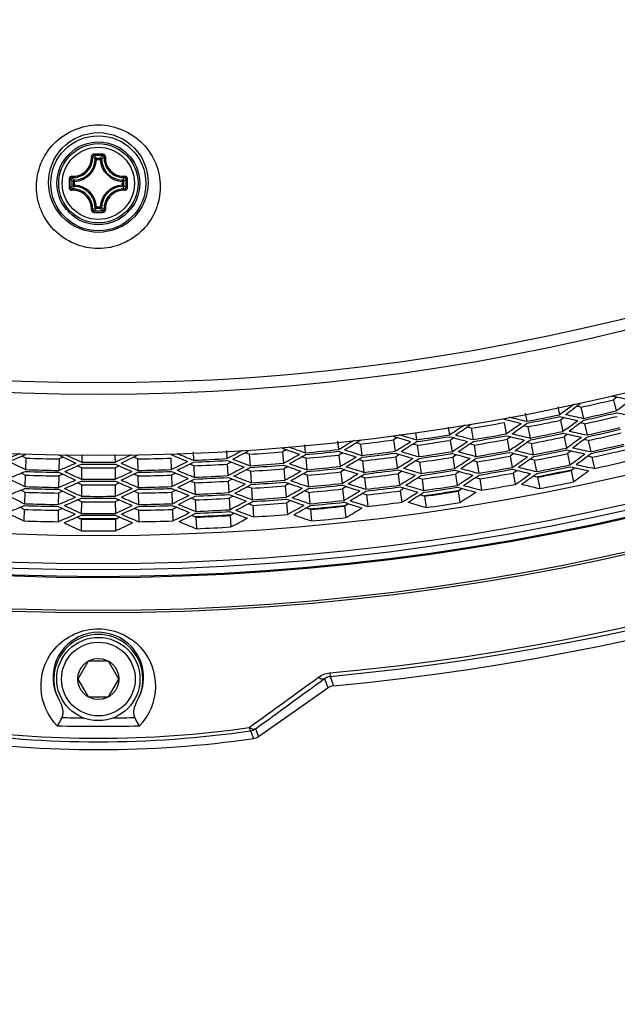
# Model space of a CAD drawing. Header units: millimetres. Extents: x 0 to 420, y -341 to 792.
# Tile 197 of 256: x 168.45 to 177, y 185.08 to 199.16. Entities that reach past the tile are written whole.
import ezdxf

# ---------------------------------------------------------------- set-up
doc = ezdxf.new("R2010")
doc.units = ezdxf.units.MM
doc.header["$LTSCALE"] = 23.1
doc.layers.get('0').update_dxf_attribs({"linetype": 'CONTINUOUS'})
doc.layers.add('06___PRT_ALL_SURFS', color=7, linetype='CONTINUOUS')
doc.layers.add('AXES', color=7, linetype='CONTINUOUS')

msp = doc.modelspace()

# ---------------------------------------------------------------- linework, layer by layer
at = {"color": 7, "linetype": 'Continuous'}
for p, q in [((169.4987, 197.1951), (169.4934, 197.1997)), ((169.5483, 197.1635), (169.5314, 197.1643)), ((169.5483, 197.1635), (169.5483, 197.1804)), ((169.5483, 197.1804), (169.6034, 197.1804)), ((169.5483, 197.1635), (169.6034, 197.1635)), ((169.6034, 197.1635), (169.6034, 197.1804)), ((169.6034, 197.1635), (169.6203, 197.1643)), ((169.653, 197.1951), (169.6582, 197.1997)), ((169.2021, 196.8995), (169.1979, 196.9042)), ((169.2172, 196.7943), (169.2172, 196.8494)), ((169.2341, 196.8494), (169.2172, 196.8494)), ((169.2341, 196.8494), (169.2333, 196.8662)), ((169.2341, 196.7943), (169.2341, 196.8493)), ((169.9175, 196.8494), (169.9183, 196.8662)), ((169.9175, 196.8494), (169.9344, 196.8494)), ((169.9175, 196.8493), (169.9175, 196.7943)), ((169.9344, 196.8494), (169.9344, 196.7943)), ((169.9495, 196.8994), (169.9537, 196.9042)), ((169.2021, 196.7442), (169.1979, 196.7394)), ((169.2341, 196.7943), (169.2172, 196.7943)), ((169.2341, 196.7943), (169.2333, 196.7774)), ((169.9175, 196.7943), (169.9183, 196.7774)), ((169.9175, 196.7943), (169.9344, 196.7943)), ((169.9495, 196.7442), (169.9537, 196.7394)), ((169.4987, 196.4485), (169.4934, 196.4439)), ((169.5483, 196.4801), (169.5314, 196.4793)), ((169.5483, 196.4801), (169.5483, 196.4632)), ((169.6034, 196.4801), (169.5483, 196.4801)), ((169.6034, 196.4632), (169.5483, 196.4632)), ((169.6034, 196.4801), (169.6034, 196.4632)), ((169.6034, 196.4801), (169.6203, 196.4793)), ((169.653, 196.4485), (169.6582, 196.4439)), ((176.147, 193.6233), (176.1702, 193.5116)), ((176.4779, 193.6209), (176.513, 193.4604)), ((176.9419, 193.7259), (176.9794, 193.5661)), ((175.6802, 193.5367), (175.7031, 193.4179)), ((176.2287, 193.5547), (176.1702, 193.5116)), ((176.2287, 193.5547), (176.1702, 193.5116)), ((174.5787, 193.3322), (174.5957, 193.2242)), ((175.3771, 193.4001), (175.4066, 193.2385)), ((175.7181, 193.3403), (175.7492, 193.1791)), ((176.1863, 193.4342), (176.2198, 193.2735)), ((176.5299, 193.3831), (176.565, 193.2227)), ((174.1096, 193.259), (174.1246, 193.1537)), ((174.9084, 193.3181), (174.9356, 193.1561)), ((176.279, 193.3168), (176.2198, 193.2735)), ((176.236, 193.1956), (176.2695, 193.0349)), ((172.5242, 193.0836), (172.5349, 192.9679)), ((172.996, 193.1358), (173.0089, 193.015)), ((173.3259, 193.0933), (173.345, 192.9302)), ((173.798, 193.152), (173.8195, 192.9892)), ((174.1357, 193.0755), (174.1588, 192.9129)), ((174.608, 193.1461), (174.6335, 192.9839)), ((174.9486, 193.078), (174.9757, 192.9161)), ((175.4208, 193.1606), (175.4503, 192.9991)), ((175.7643, 193.101), (175.7954, 192.9398)), ((176.5821, 193.1445), (176.6172, 192.984)), ((169.3384, 192.9411), (169.3376, 192.8332)), ((169.8132, 192.9409), (169.814, 192.8332)), ((170.9328, 192.9821), (170.9379, 192.861)), ((171.4072, 192.9996), (171.4137, 192.8845)), ((171.7342, 192.9471), (171.7452, 192.7832)), ((172.2087, 192.9823), (172.222, 192.8187)), ((173.0173, 192.9364), (173.0347, 192.7731)), ((173.8299, 192.9107), (173.8513, 192.7479)), ((174.6458, 192.9053), (174.6713, 192.7431)), ((175.4647, 192.9203), (175.4942, 192.7588)), ((176.286, 192.9557), (176.3195, 192.795)), ((176.6347, 192.9041), (176.6698, 192.7437)), ((168.5388, 192.8915), (168.5336, 192.7274)), ((169.0144, 192.8797), (169.0116, 192.7156)), ((170.1372, 192.8797), (170.1401, 192.7156)), ((170.6128, 192.8915), (170.6181, 192.7274)), ((170.9412, 192.782), (170.9482, 192.6179)), ((171.4182, 192.8056), (171.4275, 192.6417)), ((172.5421, 192.8892), (172.5571, 192.7257)), ((173.3542, 192.8515), (173.3732, 192.6884)), ((174.17, 192.8342), (174.193, 192.6716)), ((174.989, 192.8371), (175.0161, 192.6751)), ((175.8107, 192.8604), (175.8418, 192.6992)), ((168.531, 192.6483), (168.5257, 192.4841)), ((169.0102, 192.6364), (169.0074, 192.4722)), ((169.337, 192.7541), (169.3358, 192.5899)), ((169.8146, 192.7541), (169.8158, 192.5899)), ((170.1414, 192.6364), (170.1443, 192.4722)), ((170.6206, 192.6483), (170.6259, 192.4841)), ((171.7505, 192.7042), (171.7614, 192.5404)), ((172.2285, 192.7398), (172.2419, 192.5761)), ((172.5644, 192.6465), (172.5794, 192.483)), ((173.0432, 192.694), (173.0606, 192.5308)), ((173.8618, 192.6685), (173.8832, 192.5057)), ((174.6838, 192.6633), (174.7093, 192.501)), ((175.5089, 192.6783), (175.5383, 192.5168)), ((176.3364, 192.7137), (176.3699, 192.553)), ((169.3352, 192.5104), (169.334, 192.3462)), ((169.8164, 192.5104), (169.8176, 192.3462)), ((170.9515, 192.5385), (170.9584, 192.3744)), ((171.4321, 192.5623), (171.4414, 192.3983)), ((172.2484, 192.4963), (172.2618, 192.3326)), ((173.3825, 192.6089), (173.4016, 192.4458)), ((174.2044, 192.5916), (174.2275, 192.429)), ((175.0296, 192.5945), (175.0567, 192.4325)), ((175.8575, 192.6177), (175.8886, 192.4565)), ((168.5232, 192.4041), (168.5179, 192.24)), ((169.006, 192.3922), (169.0031, 192.228)), ((170.1457, 192.3922), (170.1485, 192.228)), ((170.6285, 192.4041), (170.6337, 192.24)), ((171.7668, 192.4605), (171.7778, 192.2966)), ((172.5868, 192.4025), (172.6018, 192.239)), ((173.0692, 192.4504), (173.0866, 192.2871)), ((173.4111, 192.3646), (173.4302, 192.2015)), ((173.8939, 192.4246), (173.9154, 192.2618)), ((174.2392, 192.3468), (174.2623, 192.1842)), ((174.7222, 192.4191), (174.7477, 192.2568)), ((169.3334, 192.2654), (169.3322, 192.1012)), ((169.8182, 192.2654), (169.8194, 192.1012)), ((170.9618, 192.2937), (170.9687, 192.1296)), ((171.446, 192.3176), (171.4553, 192.1537)), ((171.7832, 192.215), (171.7942, 192.0512)), ((172.2685, 192.2511), (172.2818, 192.0875)), ((173.0954, 192.2046), (173.1128, 192.0413)), ((168.5153, 192.1582), (168.51, 191.9941)), ((169.0017, 192.1462), (168.9988, 191.982)), ((170.1499, 192.1462), (170.1528, 191.982)), ((170.6364, 192.1582), (170.6416, 191.9941)), ((171.46, 192.0708), (171.4694, 191.9069)), ((172.6094, 192.1563), (172.6244, 191.9928)), ((169.3316, 192.0182), (169.3304, 191.854)), ((169.82, 192.0182), (169.8212, 191.854)), ((170.9722, 192.0467), (170.9791, 191.8826)), ((169.4286, 189.9878), (169.2814, 189.7328)), ((169.723, 189.9878), (169.4286, 189.9878)), ((169.8703, 189.7328), (169.723, 189.9878)), ((172.8862, 189.8199), (172.8908, 189.7705)), ((169.2814, 189.7328), (169.4286, 189.4778)), ((169.723, 189.4778), (169.8703, 189.7328)), ((172.8098, 189.7389), (172.8585, 189.6061)), ((172.8908, 189.7705), (172.9401, 189.6361)), ((171.8669, 188.9118), (172.8585, 189.6061)), ((169.4286, 189.4778), (169.723, 189.4778)), ((171.7502, 188.992), (171.7936, 188.8827)), ((171.8236, 189.021), (171.8669, 188.9118))]:
    msp.add_line(p, q, dxfattribs=at)
for centre, radius in [((169.5758, 196.8218), 0.68), ((169.5758, 196.8218), 0.5919), ((169.5758, 196.8218), 0.5918), ((169.5758, 196.8218), 0.5674), ((169.5758, 196.8218), 0.5169), ((169.5758, 189.7328), 0.595), ((169.5758, 189.7328), 0.527), ((169.5758, 189.7328), 0.2944)]:
    msp.add_circle(centre, radius, dxfattribs=at)
for centre, radius, start, end in [((169.5758, 225.1778), 31.2068, 207.38566, 332.61434), ((169.5758, 225.1778), 31.3712, 207.38495, 332.61459), ((169.5758, 225.1778), 32.2455, 206.92885, 333.07114), ((169.5758, 225.1778), 34.4954, 206.12966, 333.87034), ((169.5758, 225.1778), 34.4607, 206.17495, 333.82505), ((169.5758, 225.1778), 33.8792, 206.67945, 333.32055), ((169.5758, 225.1778), 33.7947, 206.74032, 333.25969), ((169.5758, 225.1778), 33.3914, 207.08673, 332.91327), ((169.5758, 225.1778), 33.9916, 206.73189, 333.26811), ((169.5758, 225.1778), 33.9769, 206.7445, 333.2555), ((169.5758, 225.1778), 35.5125, 275.34865, 324.65135), ((169.5758, 225.1778), 35.5622, 275.34865, 324.65135), ((169.5758, 225.1778), 35.7006, 275.40735, 324.59265), ((169.5758, 223.3078), 39.95, 212.21301, 327.78699), ((169.5758, 223.3078), 40.0994, 212.49379, 327.50621), ((169.2188, 197.1788), 0.3129, 272.6605, 357.3395), ((169.2188, 197.1788), 0.3298, 272.66006, 357.33994), ((168.9509, 196.5808), 0.8231, 45.1486, 48.27628), ((169.5747, 177.8302), 19.4076, 89.80363, 90.18994), ((169.5759, 177.9712), 19.2462, 89.807, 90.19331), ((168.938, 196.6008), 0.8416, 45.28141, 47.09573), ((168.8816, 196.5441), 0.9216, 43.66486, 45.27163), ((170.2701, 196.544), 0.9217, 134.72865, 136.33522), ((169.9328, 197.1788), 0.3298, 182.66007, 267.33994), ((170.201, 196.5805), 0.8235, 131.72456, 134.85068), ((169.9328, 197.1788), 0.3129, 182.66045, 267.33954), ((170.2135, 196.601), 0.8413, 132.90366, 134.71859), ((188.5674, 196.8219), 19.4076, 179.80706, 180.00022), ((188.4266, 196.8218), 19.2463, 179.80684, 180.19316), ((169.7965, 197.4593), 0.8412, 222.90376, 224.70622), ((169.8534, 197.5159), 0.9214, 224.71645, 226.3352), ((169.8164, 197.4463), 0.8224, 221.67556, 224.85195), ((169.3351, 197.4464), 0.8226, 315.14861, 318.32427), ((169.2982, 197.5159), 0.9215, 313.6647, 315.28338), ((169.3552, 197.4593), 0.8412, 315.29382, 317.09634), ((150.7251, 196.8218), 19.2464, 359.80684, 0.19316), ((150.5842, 196.8219), 19.4076, 359.99976, 0.19291), ((188.5674, 196.8217), 19.4076, 179.99976, 180.19291), ((169.7966, 196.1842), 0.8413, 135.2938, 137.096), ((169.8534, 196.1277), 0.9214, 133.66479, 135.2836), ((169.8163, 196.1974), 0.8223, 135.14799, 138.32478), ((169.2188, 196.4648), 0.3129, 2.6605, 87.3395), ((169.2188, 196.4648), 0.3298, 2.66007, 87.33994), ((169.9328, 196.4648), 0.3298, 92.66007, 177.33994), ((169.9328, 196.4648), 0.3129, 92.66045, 177.3395), ((169.335, 196.1971), 0.8227, 41.67607, 44.85129), ((169.2982, 196.1276), 0.9215, 44.71669, 46.3353), ((169.3553, 196.1844), 0.841, 42.9034, 44.7062), ((150.5842, 196.8217), 19.4076, 359.80706, 0.00022), ((168.9508, 197.0629), 0.8232, 311.72404, 314.85135), ((168.9381, 197.0427), 0.8415, 312.90403, 314.71861), ((169.5759, 215.6724), 19.2461, 269.80669, 270.19301), ((168.8816, 197.0996), 0.9217, 314.72841, 316.33512), ((170.2701, 197.0995), 0.9216, 223.66486, 225.27164), ((170.2008, 197.0629), 0.8231, 225.1486, 228.27625), ((170.2137, 197.0428), 0.8416, 225.28141, 227.09573), ((169.5747, 215.8134), 19.4076, 269.81005, 270.19636), ((169.5758, 223.3078), 43.35, 219.79717, 320.20283), ((169.5758, 223.3078), 43.7106, 220.30785, 319.69215), ((169.5758, 223.3078), 44.285, 221.07939, 318.92061), ((182.6831, 222.2733), 29.0707, 258.58549, 259.10095), ((159.1127, 216.7542), 28.8301, 306.41883, 306.79125), ((158.9985, 216.9099), 29.0707, 306.4177, 306.93316), ((158.6465, 217.3672), 30.0431, 307.60534, 308.10545), ((182.5088, 221.5642), 28.9574, 255.88972, 256.40703), ((169.5758, 225.1778), 32.3455, 280.91969, 281.76356), ((169.5758, 225.1778), 32.3716, 280.91969, 281.76356), ((182.8215, 222.9082), 30.1633, 257.27149, 257.76977), ((182.8038, 222.8375), 30.0431, 257.4132, 257.91331), ((169.5758, 225.1778), 32.4671, 282.33739, 283.18126), ((169.5758, 225.1778), 32.4932, 282.33739, 283.18126), ((183.084, 224.267), 31.3257, 258.77367, 259.25497), ((158.638, 217.3878), 28.9574, 303.44081, 303.95812), ((158.6025, 217.4433), 29.0707, 303.58229, 304.09776), ((182.5234, 221.6284), 29.0707, 255.75008, 256.26555), ((158.2735, 217.9174), 30.0431, 304.76993, 305.27005), ((158.23, 217.9757), 30.1633, 304.91347, 305.41176), ((157.918, 218.3564), 31.0501, 306.25175, 306.60188), ((157.7778, 218.5365), 31.3257, 306.26368, 306.74498), ((169.5758, 225.1778), 32.7105, 282.33739, 283.18126), ((182.3319, 220.9923), 29.0707, 252.91468, 253.43014), ((182.3142, 220.9289), 28.9574, 253.05431, 253.57163), ((169.5758, 225.1778), 32.3455, 278.08428, 278.92815), ((169.5758, 225.1778), 32.3716, 278.08428, 278.92815), ((182.693, 222.2557), 30.1633, 254.43608, 254.93437), ((182.6718, 222.186), 30.0431, 254.57779, 255.07791), ((169.5758, 225.1778), 32.4671, 279.50198, 280.34586), ((169.5758, 225.1778), 32.4932, 279.50198, 280.34586), ((183.0224, 223.5999), 31.3257, 255.93826, 256.41957), ((182.9976, 223.5229), 31.1976, 256.08202, 256.56514), ((169.5758, 225.1778), 32.5888, 280.91969, 281.76356), ((169.5758, 225.1778), 32.6149, 280.91969, 281.76356), ((183.3175, 225.0334), 32.5671, 257.42144, 257.88592), ((156.4141, 220.3279), 33.7512, 306.03552, 306.48507), ((183.289, 224.9479), 32.43, 257.56723, 258.0335), ((156.3438, 220.3999), 33.8985, 306.1851, 306.63287), ((169.5758, 225.1778), 32.7367, 282.33739, 283.18126), ((182.0884, 220.304), 28.9574, 250.21891, 250.73622), ((158.2661, 217.9384), 28.9574, 300.6054, 301.12272), ((158.2333, 217.9956), 29.0707, 300.74689, 301.26235), ((157.9282, 218.4853), 30.0431, 301.93453, 302.43464), ((157.8876, 218.5458), 30.1633, 302.07807, 302.57635), ((157.5132, 219.0642), 31.1976, 303.2827, 303.76582), ((157.4638, 219.1282), 31.3257, 303.42827, 303.90958), ((157.012, 219.6774), 32.43, 304.64974, 305.11602), ((156.9527, 219.7452), 32.5671, 304.79732, 305.2618), ((169.5758, 225.1778), 32.9548, 282.33739, 283.18126), ((169.5758, 225.1778), 32.9811, 282.33739, 283.18126), ((157.3196, 219.691), 28.9574, 292.09918, 292.6165), ((157.2957, 219.7523), 29.0707, 292.24067, 292.75613), ((181.5725, 219.1515), 29.0707, 244.40846, 244.92392), ((181.5456, 219.0914), 28.9574, 244.54809, 245.06541), ((157.6061, 219.0914), 28.9574, 294.93459, 295.45191), ((157.5791, 219.1515), 29.0707, 295.07608, 295.59154), ((181.8559, 219.7523), 29.0707, 247.24387, 247.75933), ((181.832, 219.691), 28.9574, 247.3835, 247.90082), ((157.9218, 218.5068), 28.9574, 297.76999, 298.28731), ((157.8919, 218.5654), 29.0707, 297.91148, 298.42695), ((182.1093, 220.3664), 29.0707, 250.07927, 250.59473), ((157.6114, 219.0697), 30.0431, 299.09912, 299.59924), ((157.5738, 219.1321), 30.1633, 299.24266, 299.74095), ((169.5758, 225.1778), 32.3455, 275.24888, 276.09275), ((169.5758, 225.1778), 32.3716, 275.24888, 276.09275), ((182.5324, 221.6104), 30.1633, 251.60068, 252.09896), ((157.2255, 219.6684), 31.1976, 300.4473, 300.93041), ((182.5078, 221.5419), 30.0431, 251.74239, 252.2425), ((157.1793, 219.7348), 31.3257, 300.59287, 301.07417), ((169.5758, 225.1778), 32.4671, 276.66658, 277.51045), ((169.5758, 225.1778), 32.4932, 276.66658, 277.51045), ((182.9279, 222.9367), 31.3257, 253.10286, 253.58416), ((182.8993, 222.861), 31.1976, 253.24662, 253.72973), ((169.5758, 225.1778), 32.5888, 278.08428, 278.92815), ((169.5758, 225.1778), 32.6149, 278.08428, 278.92815), ((183.2936, 224.3538), 32.5671, 254.58604, 255.05052), ((183.2609, 224.2699), 32.43, 254.73182, 255.1981), ((169.5758, 225.1778), 32.7105, 279.50198, 280.34586), ((169.5758, 225.1778), 32.7367, 279.50198, 280.34586), ((183.6269, 225.8722), 33.8985, 256.05038, 256.49815), ((155.5185, 221.7102), 35.174, 304.60453, 305.03744), ((183.5898, 225.7786), 33.7512, 256.19818, 256.64773), ((155.4396, 221.7909), 35.3331, 304.75611, 305.18723), ((169.5758, 225.1778), 32.8325, 280.91969, 281.76356), ((169.5758, 225.1778), 32.8587, 280.91969, 281.76356), ((183.9247, 227.5043), 35.3331, 257.49601, 257.92713), ((154.7252, 222.4868), 36.714, 306.02757, 306.44385), ((183.883, 227.3995), 35.174, 257.64581, 258.07871), ((154.6323, 222.5733), 36.8867, 306.18115, 306.59565), ((181.8277, 219.669), 30.0431, 243.23617, 243.73628), ((157.0664, 220.2818), 30.0431, 293.42831, 293.92842), ((157.0352, 220.3476), 30.1633, 293.57185, 294.07013), ((169.5758, 225.1778), 32.3716, 269.57806, 270.42194), ((169.5758, 225.1778), 32.3455, 269.57806, 270.42194), ((182.1165, 220.3476), 30.1633, 245.92987, 246.42815), ((182.0852, 220.2818), 30.0431, 246.07158, 246.57169), ((157.3239, 219.669), 30.0431, 296.26372, 296.76383), ((157.2895, 219.7332), 30.1633, 296.40726, 296.90554), ((169.5758, 225.1778), 32.3455, 272.41347, 273.25734), ((169.5758, 225.1778), 32.3716, 272.41347, 273.25734), ((182.34, 220.9739), 30.1633, 248.76527, 249.26356), ((156.9681, 220.2861), 31.1976, 297.61189, 298.09501), ((182.3121, 220.9066), 30.0431, 248.90698, 249.4071), ((169.5758, 225.1778), 32.4671, 273.83117, 274.67504), ((169.5758, 225.1778), 32.4932, 273.83117, 274.67504), ((182.8007, 222.2789), 31.3257, 250.26745, 250.74876), ((182.7684, 222.2048), 31.1976, 250.41121, 250.89433), ((169.5758, 225.1778), 32.5888, 275.24888, 276.09275), ((183.1992, 223.594), 32.43, 251.89642, 252.36269), ((156.7553, 220.3056), 32.43, 301.81434, 302.28061), ((156.6995, 220.3763), 32.5671, 301.96192, 302.4264), ((156.1903, 220.9849), 33.7512, 303.20011, 303.64966), ((156.1237, 221.0603), 33.8985, 303.34969, 303.79746), ((169.5758, 225.1778), 33.0775, 280.91969, 281.76356), ((169.5758, 225.1778), 33.1039, 280.91969, 281.76356), ((184.6773, 230.4323), 38.5781, 257.49598, 257.89384), ((184.619, 230.3013), 38.3896, 257.64977, 258.04941), ((169.5758, 225.1778), 33.2008, 282.33739, 283.18126), ((156.5106, 221.6283), 31.3257, 292.08665, 292.56795), ((169.5758, 225.1778), 32.4932, 268.16036, 269.00423), ((169.5758, 225.1778), 32.4671, 268.16036, 269.00423), ((182.4495, 220.9863), 31.3257, 244.59664, 245.07795), ((182.4101, 220.9157), 31.1976, 244.7404, 245.22352), ((156.7416, 220.9157), 31.1976, 294.77648, 295.2596), ((156.7022, 220.9863), 31.3257, 294.92205, 295.40336), ((169.5758, 225.1778), 32.4671, 270.99577, 271.83964), ((169.5758, 225.1778), 32.4932, 270.99577, 271.83964), ((182.6411, 221.6283), 31.3257, 247.43205, 247.91335), ((182.6052, 221.5558), 31.1976, 247.57581, 248.05892), ((169.5758, 225.1778), 32.5888, 272.41347, 273.25734), ((156.9253, 220.3546), 31.3257, 297.75746, 298.23876), ((183.1042, 222.922), 32.43, 249.06101, 249.52729), ((156.5299, 220.9458), 32.43, 298.97893, 299.44521), ((156.4777, 221.0192), 32.5671, 299.12651, 299.59099), ((169.5758, 225.1778), 32.6149, 275.24888, 276.09275), ((183.236, 223.6762), 32.5671, 251.75063, 252.21511), ((155.9993, 221.6521), 33.7512, 300.3647, 300.81426), ((155.9365, 221.7308), 33.8985, 300.51429, 300.96205), ((169.5758, 225.1778), 32.7105, 276.66658, 277.51045), ((169.5758, 225.1778), 32.7367, 276.66658, 277.51045), ((183.644, 225.1763), 33.8985, 253.21497, 253.66274), ((155.3642, 222.4099), 35.174, 301.76913, 302.20203), ((183.6024, 225.0847), 33.7512, 253.36277, 253.81232), ((155.2894, 222.4943), 35.3331, 301.92071, 302.35183), ((169.5758, 225.1778), 32.8325, 278.08428, 278.92815), ((169.5758, 225.1778), 32.8587, 278.08428, 278.92815), ((184.0222, 226.7917), 35.3331, 254.66061, 255.09173), ((154.6103, 223.2247), 36.714, 303.19217, 303.60845), ((183.9754, 226.689), 35.174, 254.8104, 255.24331), ((154.5218, 223.3157), 36.8867, 303.34574, 303.76024), ((169.5758, 225.1778), 32.9548, 279.50198, 280.34586), ((169.5758, 225.1778), 32.9811, 279.50198, 280.34586), ((184.3678, 228.5375), 36.8867, 256.0876, 256.5021), ((153.7204, 224.1038), 38.3896, 304.63384, 305.03348), ((184.3155, 228.4219), 36.714, 256.23939, 256.65567), ((153.6161, 224.2021), 38.5781, 304.78941, 305.18727), ((169.5758, 225.1778), 33.15, 280.86873, 281.81359), ((152.6735, 225.0557), 40.2237, 306.0942, 306.47715), ((182.8151, 221.5963), 32.43, 243.3902, 243.85647), ((169.5758, 225.1778), 32.7105, 268.16036, 269.00423), ((156.1756, 222.2556), 32.43, 293.30812, 293.7744), ((156.1309, 222.3338), 32.5671, 293.4557, 293.92018), ((169.5758, 225.1778), 32.6149, 269.57806, 270.42194), ((169.5758, 225.1778), 32.5888, 269.57806, 270.42194), ((183.0208, 222.3338), 32.5671, 246.07982, 246.5443), ((182.976, 222.2556), 32.43, 246.2256, 246.69188), ((169.5758, 225.1778), 32.7105, 270.99577, 271.83964), ((156.3366, 221.5963), 32.43, 296.14353, 296.6098), ((156.288, 221.6722), 32.5671, 296.29111, 296.75559), ((169.5758, 225.1778), 32.6149, 272.41347, 273.25734), ((183.145, 223.0023), 32.5671, 248.91522, 249.3797), ((155.8415, 222.328), 33.7512, 297.5293, 297.97885), ((155.7827, 222.4097), 33.8985, 297.67888, 298.12665), ((169.5758, 225.1778), 32.7105, 273.83117, 274.67504), ((169.5758, 225.1778), 32.7367, 273.83117, 274.67504), ((183.6267, 224.4804), 33.8985, 250.37957, 250.82734), ((183.5806, 224.3909), 33.7512, 250.52737, 250.97692), ((169.5758, 225.1778), 32.8325, 275.24888, 276.09275), ((169.5758, 225.1778), 32.8587, 275.24888, 276.09275), ((184.0844, 226.0751), 35.3331, 251.8252, 252.25632), ((184.0325, 225.9749), 35.174, 251.975, 252.4079), ((169.5758, 225.1778), 32.9548, 276.66658, 277.51045), ((184.4579, 227.6888), 36.714, 253.40399, 253.82027), ((169.5758, 225.1778), 33.0775, 278.08428, 278.92815), ((184.8541, 229.5509), 38.3896, 254.81436, 255.214), ((169.5758, 225.1778), 33.2008, 279.50198, 280.34586), ((185.2179, 231.5833), 40.2237, 256.2061, 256.58905), ((169.5758, 225.1778), 33.3247, 280.91969, 281.76356), ((155.5766, 223.7862), 33.8985, 292.00807, 292.45584), ((183.9914, 223.8277), 35.174, 243.46878, 243.90168), ((169.5758, 225.1778), 32.7367, 268.16036, 269.00423), ((183.489, 223.0954), 33.8985, 244.70876, 245.15652), ((183.4343, 223.0109), 33.7512, 244.85655, 245.30611), ((169.5758, 225.1778), 32.8325, 269.57806, 270.42194), ((155.7174, 223.0109), 33.7512, 294.69389, 295.14345), ((155.6626, 223.0954), 33.8985, 294.84348, 295.29124), ((169.5758, 225.1778), 32.7367, 270.99577, 271.83964), ((183.575, 223.7862), 33.8985, 247.54416, 247.99193), ((155.1602, 223.8277), 35.174, 296.09832, 296.53122), ((183.5245, 223.6991), 33.7512, 247.69196, 248.14151), ((155.0941, 223.9191), 35.3331, 296.2499, 296.68102), ((169.5758, 225.1778), 32.8325, 272.41347, 273.25734), ((169.5758, 225.1778), 32.8587, 272.41347, 273.25734), ((184.111, 225.3563), 35.3331, 248.9898, 249.42092), ((184.0543, 225.2588), 35.174, 249.13959, 249.57249), ((155.2447, 223.1163), 35.174, 298.93372, 299.36662), ((155.1741, 223.2043), 35.3331, 299.0853, 299.51642), ((154.532, 223.9674), 36.714, 300.35676, 300.77304), ((154.4481, 224.0627), 36.8867, 300.51034, 300.92483), ((169.5758, 225.1778), 32.9811, 276.66658, 277.51045), ((184.5159, 227.8017), 36.8867, 253.2522, 253.66669), ((153.6867, 224.8894), 38.3896, 301.79843, 302.19807), ((153.5874, 224.9928), 38.5781, 301.954, 302.35186), ((169.5758, 225.1778), 33.15, 278.04173, 278.98084), ((169.5758, 225.1778), 33.1039, 278.08428, 278.92815), ((184.9187, 229.6788), 38.5781, 254.66057, 255.05843), ((152.6882, 225.8919), 40.2237, 303.25879, 303.64174), ((154.4496, 226.3126), 36.8867, 292.00412, 292.41862), ((169.5758, 225.1778), 32.9811, 268.16036, 269.00423), ((169.5758, 225.1778), 32.9548, 268.16036, 269.00423), ((184.7397, 225.563), 36.8867, 244.74598, 245.16048), ((155.1111, 224.5424), 35.174, 293.26291, 293.69581), ((155.0496, 224.637), 35.3331, 293.41449, 293.84561), ((184.6656, 225.4599), 36.714, 244.89777, 245.31405), ((169.5758, 225.1778), 32.8587, 269.57806, 270.42194), ((184.102, 224.637), 35.3331, 246.15439, 246.58551), ((154.486, 225.4599), 36.714, 294.68595, 295.10223), ((184.0405, 224.5424), 35.174, 246.30419, 246.73709), ((154.4119, 225.563), 36.8867, 294.83952, 295.25402), ((169.5758, 225.1778), 32.9548, 270.99577, 271.83964), ((169.5758, 225.1778), 32.9811, 270.99577, 271.83964), ((184.7021, 226.3126), 36.8867, 247.58138, 247.99588), ((184.6332, 226.206), 36.714, 247.73318, 248.14945), ((154.4905, 224.7131), 36.714, 297.52136, 297.93764), ((154.4115, 224.8124), 36.8867, 297.67493, 298.08943), ((169.5758, 225.1778), 32.9548, 273.83117, 274.67504), ((169.5758, 225.1778), 32.9811, 273.83117, 274.67504), ((184.6274, 227.0595), 36.8867, 250.41679, 250.83129), ((153.6918, 225.6758), 38.3896, 298.96303, 299.36267), ((184.5639, 226.9496), 36.714, 250.56858, 250.98486), ((153.5978, 225.7839), 38.5781, 299.1186, 299.51645), ((169.5758, 225.1778), 33.15, 275.20074, 276.14151), ((169.5758, 225.1778), 33.0775, 275.24888, 276.09275), ((169.5758, 225.1778), 33.1039, 275.24888, 276.09275), ((185.1226, 228.9143), 38.5781, 251.82517, 252.22302), ((185.0517, 228.7898), 38.3896, 251.97895, 252.3786), ((169.5758, 225.1778), 33.2008, 276.66658, 277.51045), ((185.5156, 230.8017), 40.2237, 253.37069, 253.75364), ((169.5758, 225.1778), 33.3247, 278.08428, 278.92815), ((185.4157, 226.4609), 38.3896, 243.47274, 243.87238), ((153.8188, 227.2429), 38.3896, 293.29222, 293.69186), ((153.7359, 227.3598), 38.5781, 293.44779, 293.84564), ((169.5758, 225.1778), 33.1039, 269.57806, 270.42194), ((169.5758, 225.1778), 33.0775, 269.57806, 270.42194), ((185.4157, 227.3598), 38.5781, 246.15436, 246.55221), ((185.3329, 227.2429), 38.3896, 246.30814, 246.70778), ((153.7359, 226.4609), 38.3896, 296.12762, 296.52726), ((153.6474, 226.5736), 38.5781, 296.28319, 296.68105), ((169.5758, 225.1778), 33.15, 272.36086, 273.29885), ((169.5758, 225.1778), 33.0775, 272.41347, 273.25734), ((169.5758, 225.1778), 33.1039, 272.41347, 273.25734), ((185.2884, 228.1407), 38.5781, 248.98976, 249.38762), ((185.2114, 228.0198), 38.3896, 249.14355, 249.54319), ((169.5758, 225.1778), 33.2008, 273.83117, 274.67504), ((185.7742, 230.0063), 40.2237, 250.53529, 250.91823), ((152.7442, 226.7264), 40.2237, 300.42339, 300.80633), ((169.5758, 225.1778), 33.2008, 268.16036, 269.00423), ((186.1721, 228.3821), 40.2237, 244.86448, 245.24742), ((169.5758, 225.1778), 33.15, 269.52754, 270.47246), ((152.9796, 228.3821), 40.2237, 294.75258, 295.13552), ((169.5758, 225.1778), 33.2008, 270.99577, 271.83964), ((185.9933, 229.1991), 40.2237, 247.69988, 248.08283), ((152.8414, 227.5572), 40.2237, 297.58798, 297.97093), ((169.5758, 225.1778), 33.3247, 275.24888, 276.09275), ((169.5758, 225.1778), 33.3247, 269.57806, 270.42194), ((169.5758, 225.1778), 33.3247, 272.41347, 273.25734), ((169.5758, 189.7328), 0.6375, 331.71393, 208.28615), ((169.5796, 189.6341), 0.8167, 315.54446, 42.10652), ((169.5767, 189.7542), 0.6487, 150.58185, 209.91671), ((172.9561, 189.4669), 0.17, 95.38687, 125.02049), ((169.5758, 225.1778), 36.0002, 269.17153, 269.6586), ((169.5758, 225.1778), 36.0002, 270.34295, 270.82847), ((169.5758, 203.9802), 15.1451, 261.74559, 278.25441), ((169.5758, 203.9378), 15.0531, 261.75964, 278.24036), ((169.5758, 225.1778), 36.1204, 269.06928, 270.93072), ((169.5758, 204.214), 15.4909, 261.76875, 278.23125), ((171.7694, 189.051), 0.17, 278.20819, 305.02306)]:
    msp.add_arc(centre, radius, start, end, dxfattribs=at)
for points, knots in [([(169.5758, 195.8876), (169.3456, 195.8876), (168.8748, 196.0843), (168.6012, 196.7721), (168.8738, 197.4609), (169.3453, 197.6582), (169.5758, 197.6582)], [0, 0, 0, 0, 0.2548528, 0.4996489, 0.7447863, 1, 1, 1, 1]), ([(169.5758, 197.6582), (169.8063, 197.6582), (170.2779, 197.4609), (170.5505, 196.7719), (170.2767, 196.0842), (169.8059, 195.8876), (169.5758, 195.8876)], [0, 0, 0, 0, 0.2551908, 0.5004295, 0.7452172, 1, 1, 1, 1]), ([(169.5758, 196.1206), (169.3886, 196.1206), (169.0092, 196.2809), (168.7921, 196.8325), (169.0079, 197.3856), (169.3882, 197.5466), (169.5758, 197.5466)], [0, 0, 0, 0, 0.2572494, 0.4994401, 0.7422037, 1, 1, 1, 1]), ([(169.5758, 197.5466), (169.7634, 197.5466), (170.1438, 197.3856), (170.3596, 196.8324), (170.1423, 196.2808), (169.7629, 196.1206), (169.5758, 196.1206)], [0, 0, 0, 0, 0.2577777, 0.5006355, 0.7428177, 1, 1, 1, 1]), ([(169.1958, 196.9219), (169.2325, 196.9198), (169.3081, 196.9313), (169.404, 196.9934), (169.4662, 197.0892), (169.4778, 197.1648), (169.4757, 197.2015)], [0, 0, 0, 0, 0.2488375, 0.4999976, 0.7511609, 1, 1, 1, 1]), ([(169.1979, 196.9042), (169.2367, 196.902), (169.3166, 196.9142), (169.4179, 196.9798), (169.4835, 197.0811), (169.4957, 197.1609), (169.4934, 197.1997)], [0, 0, 0, 0, 0.2489775, 0.4999996, 0.751021, 1, 1, 1, 1]), ([(169.5104, 197.2377), (169.5057, 197.2377), (169.4963, 197.2357), (169.4845, 197.2276), (169.4769, 197.2155), (169.4755, 197.2061), (169.4757, 197.2015)], [0, 0, 0, 0, 0.2518662, 0.5029821, 0.7523235, 1, 1, 1, 1]), ([(169.4757, 197.2016), (169.4778, 197.2017), (169.4818, 197.2018), (169.4871, 197.2016), (169.4908, 197.201), (169.493, 197.2003), (169.4934, 197.1997)], [0, 0, 0, 0, 0.3483397, 0.6547745, 0.8795975, 1, 1, 1, 1]), ([(169.5109, 197.2173), (169.5064, 197.2173), (169.497, 197.2137), (169.4932, 197.2041), (169.4934, 197.1997)], [0, 0, 0, 0, 0.5063592, 1, 1, 1, 1]), ([(169.5104, 197.2377), (169.5104, 197.2353), (169.5104, 197.2308), (169.5105, 197.2247), (169.5107, 197.2203), (169.5107, 197.218), (169.5109, 197.2173)], [0, 0, 0, 0, 0.3459255, 0.6615105, 0.8927312, 1, 1, 1, 1]), ([(169.5483, 197.1804), (169.5441, 197.1804), (169.5355, 197.1769), (169.5316, 197.1685), (169.5314, 197.1643)], [0, 0, 0, 0, 0.4999872, 1, 1, 1, 1]), ([(169.6412, 197.2377), (169.6413, 197.2353), (169.6412, 197.2308), (169.6412, 197.2247), (169.6409, 197.2203), (169.6409, 197.218), (169.6407, 197.2173)], [0, 0, 0, 0, 0.3459238, 0.6615078, 0.8927286, 1, 1, 1, 1]), ([(169.6582, 197.1997), (169.6584, 197.2041), (169.6547, 197.2137), (169.6453, 197.2173), (169.6407, 197.2173)], [0, 0, 0, 0, 0.4936394, 1, 1, 1, 1]), ([(169.6759, 197.2018), (169.6764, 197.2108), (169.6691, 197.23), (169.6503, 197.2376), (169.6412, 197.2377)], [0, 0, 0, 0, 0.496758, 1, 1, 1, 1]), ([(169.6582, 197.1997), (169.656, 197.1609), (169.6682, 197.081), (169.7338, 196.9798), (169.8351, 196.9141), (169.9149, 196.902), (169.9537, 196.9042)], [0, 0, 0, 0, 0.2490196, 0.5000837, 0.7510918, 1, 1, 1, 1]), ([(169.6759, 197.2016), (169.6738, 197.2017), (169.6699, 197.2018), (169.6645, 197.2016), (169.6608, 197.201), (169.6586, 197.2003), (169.6582, 197.1997)], [0, 0, 0, 0, 0.3483516, 0.6547993, 0.8796104, 1, 1, 1, 1]), ([(169.6759, 197.2018), (169.6738, 197.1651), (169.6854, 197.0895), (169.7475, 196.9936), (169.8433, 196.9314), (169.9189, 196.9198), (169.9556, 196.9219)], [0, 0, 0, 0, 0.2488798, 0.5000822, 0.7512312, 1, 1, 1, 1]), ([(169.1958, 196.9219), (169.1868, 196.9224), (169.1677, 196.9151), (169.16, 196.8963), (169.16, 196.8872)], [0, 0, 0, 0, 0.4967413, 1, 1, 1, 1]), ([(169.16, 196.8872), (169.1623, 196.8873), (169.1668, 196.8872), (169.1729, 196.8872), (169.1773, 196.8869), (169.1796, 196.8869), (169.1803, 196.8867)], [0, 0, 0, 0, 0.3459108, 0.661487, 0.892709, 1, 1, 1, 1]), ([(169.1979, 196.9042), (169.1935, 196.9044), (169.184, 196.9007), (169.1803, 196.8912), (169.1803, 196.8867)], [0, 0, 0, 0, 0.4936394, 1, 1, 1, 1]), ([(169.196, 196.9219), (169.1959, 196.9198), (169.1958, 196.9159), (169.196, 196.9105), (169.1966, 196.9068), (169.1973, 196.9046), (169.1979, 196.9042)], [0, 0, 0, 0, 0.3483523, 0.6547987, 0.8796115, 1, 1, 1, 1]), ([(169.2333, 196.8662), (169.2292, 196.866), (169.2207, 196.8622), (169.2173, 196.8535), (169.2172, 196.8494)], [0, 0, 0, 0, 0.5000128, 1, 1, 1, 1]), ([(169.9344, 196.8494), (169.9344, 196.8535), (169.9309, 196.8622), (169.9225, 196.866), (169.9183, 196.8662)], [0, 0, 0, 0, 0.4999872, 1, 1, 1, 1]), ([(169.9556, 196.9219), (169.9557, 196.9198), (169.9558, 196.9159), (169.9556, 196.9105), (169.955, 196.9068), (169.9543, 196.9046), (169.9537, 196.9042)], [0, 0, 0, 0, 0.3483663, 0.6548119, 0.8796297, 1, 1, 1, 1]), ([(169.9713, 196.8867), (169.9713, 196.8912), (169.9677, 196.9007), (169.9582, 196.9044), (169.9537, 196.9042)], [0, 0, 0, 0, 0.5063591, 1, 1, 1, 1]), ([(169.9917, 196.8872), (169.9917, 196.8919), (169.9897, 196.9013), (169.9816, 196.9131), (169.9696, 196.9207), (169.9602, 196.9221), (169.9556, 196.9219)], [0, 0, 0, 0, 0.2518634, 0.5029835, 0.7523337, 1, 1, 1, 1]), ([(169.9917, 196.8872), (169.9893, 196.8872), (169.9848, 196.8872), (169.9788, 196.8872), (169.9744, 196.8869), (169.972, 196.8869), (169.9713, 196.8867)], [0, 0, 0, 0, 0.3459248, 0.6615114, 0.8927311, 1, 1, 1, 1]), ([(169.16, 196.7564), (169.1623, 196.7564), (169.1668, 196.7564), (169.1729, 196.7564), (169.1773, 196.7567), (169.1796, 196.7567), (169.1803, 196.7569)], [0, 0, 0, 0, 0.3459248, 0.6615114, 0.8927311, 1, 1, 1, 1]), ([(169.16, 196.7564), (169.16, 196.7517), (169.1619, 196.7423), (169.17, 196.7305), (169.1821, 196.7229), (169.1915, 196.7215), (169.196, 196.7217)], [0, 0, 0, 0, 0.2518634, 0.5029835, 0.7523337, 1, 1, 1, 1]), ([(169.1803, 196.7569), (169.1803, 196.7524), (169.184, 196.7429), (169.1935, 196.7392), (169.1979, 196.7394)], [0, 0, 0, 0, 0.5063591, 1, 1, 1, 1]), ([(169.196, 196.7217), (169.1959, 196.7238), (169.1958, 196.7277), (169.196, 196.7331), (169.1966, 196.7368), (169.1973, 196.739), (169.1979, 196.7394)], [0, 0, 0, 0, 0.3483663, 0.6548119, 0.8796297, 1, 1, 1, 1]), ([(169.4757, 196.4418), (169.4778, 196.4785), (169.4663, 196.5541), (169.4042, 196.65), (169.3083, 196.7122), (169.2327, 196.7238), (169.196, 196.7217)], [0, 0, 0, 0, 0.2488798, 0.5000822, 0.7512312, 1, 1, 1, 1]), ([(169.4934, 196.4439), (169.4957, 196.4827), (169.4835, 196.5626), (169.4178, 196.6639), (169.3165, 196.7295), (169.2367, 196.7416), (169.1979, 196.7394)], [0, 0, 0, 0, 0.2490196, 0.5000837, 0.7510918, 1, 1, 1, 1]), ([(169.2172, 196.7943), (169.2173, 196.7901), (169.2207, 196.7814), (169.2292, 196.7776), (169.2333, 196.7774)], [0, 0, 0, 0, 0.4999872, 1, 1, 1, 1]), ([(169.9537, 196.7394), (169.9149, 196.7416), (169.8351, 196.7295), (169.7338, 196.6638), (169.6682, 196.5626), (169.656, 196.4827), (169.6582, 196.4439)], [0, 0, 0, 0, 0.248979, 0.5000011, 0.7510224, 1, 1, 1, 1]), ([(169.9555, 196.7217), (169.9188, 196.7238), (169.8433, 196.7122), (169.7474, 196.65), (169.6853, 196.5541), (169.6738, 196.4785), (169.6759, 196.4418)], [0, 0, 0, 0, 0.2488391, 0.5000031, 0.7511624, 1, 1, 1, 1]), ([(169.9537, 196.7394), (169.9582, 196.7392), (169.9677, 196.7429), (169.9713, 196.7524), (169.9713, 196.7569)], [0, 0, 0, 0, 0.4936394, 1, 1, 1, 1]), ([(169.9556, 196.7217), (169.9557, 196.7238), (169.9559, 196.7277), (169.9556, 196.7331), (169.955, 196.7368), (169.9543, 196.739), (169.9537, 196.7394)], [0, 0, 0, 0, 0.3483542, 0.6548017, 0.8796138, 1, 1, 1, 1]), ([(169.9555, 196.7217), (169.9601, 196.7215), (169.9695, 196.7229), (169.9816, 196.7305), (169.9897, 196.7423), (169.9917, 196.7517), (169.9917, 196.7564)], [0, 0, 0, 0, 0.2476838, 0.4970277, 0.7481421, 1, 1, 1, 1]), ([(169.9917, 196.7564), (169.9893, 196.7564), (169.9848, 196.7564), (169.9788, 196.7564), (169.9744, 196.7567), (169.972, 196.7567), (169.9713, 196.7569)], [0, 0, 0, 0, 0.3459084, 0.6614831, 0.8927053, 1, 1, 1, 1]), ([(169.4757, 196.4418), (169.4752, 196.4328), (169.4825, 196.4137), (169.5013, 196.406), (169.5104, 196.4059)], [0, 0, 0, 0, 0.4967345, 1, 1, 1, 1]), ([(169.4757, 196.442), (169.4778, 196.4419), (169.4818, 196.4418), (169.4871, 196.442), (169.4908, 196.4426), (169.493, 196.4433), (169.4934, 196.4439)], [0, 0, 0, 0, 0.3483516, 0.6547993, 0.8796104, 1, 1, 1, 1]), ([(169.4934, 196.4439), (169.4932, 196.4395), (169.497, 196.43), (169.5064, 196.4263), (169.5109, 196.4263)], [0, 0, 0, 0, 0.4936395, 1, 1, 1, 1]), ([(169.5104, 196.4059), (169.5104, 196.4083), (169.5104, 196.4128), (169.5105, 196.4189), (169.5107, 196.4233), (169.5107, 196.4256), (169.5109, 196.4263)], [0, 0, 0, 0, 0.3459238, 0.6615078, 0.8927286, 1, 1, 1, 1]), ([(169.6407, 196.4263), (169.6453, 196.4263), (169.6547, 196.43), (169.6584, 196.4395), (169.6582, 196.4439)], [0, 0, 0, 0, 0.5063591, 1, 1, 1, 1]), ([(169.6412, 196.4059), (169.6413, 196.4083), (169.6412, 196.4128), (169.6412, 196.4189), (169.6409, 196.4233), (169.6409, 196.4256), (169.6407, 196.4263)], [0, 0, 0, 0, 0.3459255, 0.6615105, 0.8927312, 1, 1, 1, 1]), ([(169.6412, 196.4059), (169.6503, 196.406), (169.6691, 196.4137), (169.6764, 196.4328), (169.6759, 196.4418)], [0, 0, 0, 0, 0.5032518, 1, 1, 1, 1]), ([(169.6759, 196.442), (169.6738, 196.4419), (169.6699, 196.4418), (169.6645, 196.442), (169.6608, 196.4426), (169.6586, 196.4433), (169.6582, 196.4439)], [0, 0, 0, 0, 0.3483097, 0.6547321, 0.8795615, 1, 1, 1, 1]), ([(168.9891, 189.0621), (168.8539, 189.2001), (168.6831, 189.5859), (168.8811, 190.217), (169.5322, 190.566), (170.0282, 190.3559), (170.1855, 190.1817)], [0, 0, 0, 0, 0.2284425, 0.4511743, 0.7224528, 1, 1, 1, 1]), ([(170.1372, 189.4307), (170.2074, 189.5526), (170.2678, 189.861), (170.021, 190.3281), (169.4332, 190.4836), (169.0971, 190.2243), (169.0117, 190.0728)], [0, 0, 0, 0, 0.2124852, 0.4371443, 0.7372959, 1, 1, 1, 1]), ([(172.7229, 189.7583), (172.731, 189.7527), (172.756, 189.7373), (172.7922, 189.7283), (172.8098, 189.7389)], [0, 0, 0, 0, 0.3236141, 1, 1, 1, 1]), ([(172.8098, 189.7389), (172.8147, 189.7426), (172.8388, 189.759), (172.8679, 189.7683), (172.8908, 189.7705)], [0, 0, 0, 0, 0.2110609, 1, 1, 1, 1]), ([(168.9891, 189.0621), (168.9952, 189.0703), (169.021, 189.1078), (169.0419, 189.1487), (169.0553, 189.1813)], [0, 0, 0, 0, 0.2238329, 1, 1, 1, 1]), ([(170.0964, 189.1813), (170.1098, 189.1487), (170.1306, 189.1078), (170.1564, 189.0703), (170.1625, 189.0621)], [0, 0, 0, 0, 0.7761668, 1, 1, 1, 1]), ([(171.7333, 189.0402), (171.7361, 189.0284), (171.7415, 189.0148), (171.7453, 188.9932), (171.7502, 188.992)], [0, 0, 0, 0, 0.7064752, 1, 1, 1, 1]), ([(171.7333, 189.0402), (171.7416, 189.0344), (171.7677, 189.0185), (171.8053, 189.0099), (171.8236, 189.021)], [0, 0, 0, 0, 0.3208718, 1, 1, 1, 1])]:
    msp.add_open_spline(points, degree=3, knots=knots, dxfattribs=at)
for points in [[(169.6203, 197.1643), (169.62, 197.1685), (169.6162, 197.1769), (169.6076, 197.1804), (169.6034, 197.1804)], [(169.9183, 196.7774), (169.9225, 196.7776), (169.9309, 196.7814), (169.9344, 196.7901), (169.9344, 196.7943)], [(169.5314, 196.4793), (169.5316, 196.4752), (169.5355, 196.4667), (169.5441, 196.4633), (169.5483, 196.4632)], [(169.6034, 196.4632), (169.6076, 196.4633), (169.6162, 196.4667), (169.62, 196.4752), (169.6203, 196.4793)], [(172.7229, 189.7583), (172.77, 189.7925), (172.8283, 189.8145), (172.8862, 189.8199)], [(171.7333, 189.0402), (172.0631, 189.2797), (172.393, 189.5191), (172.7229, 189.7583)], [(171.8236, 189.021), (172.1522, 189.2604), (172.4809, 189.4997), (172.8098, 189.7389)], [(169.0144, 189.4307), (169.0544, 189.3565), (169.0873, 189.2593), (169.0553, 189.1813)], [(170.0964, 189.1813), (170.0644, 189.2593), (170.0973, 189.3565), (170.1372, 189.4307)], [(171.7502, 188.992), (171.7746, 188.9955), (171.8044, 189.0034), (171.8166, 189.025)]]:
    msp.add_open_spline(points, degree=3, dxfattribs=at)
at = {"layer": '06___PRT_ALL_SURFS', "color": 7, "linetype": 'Continuous'}
for p, q in [((176.9924, 193.765), (176.9419, 193.7259)), ((176.4779, 193.6209), (176.4156, 193.6344)), ((176.2379, 193.4721), (176.1863, 193.4342)), ((174.9084, 193.3181), (174.8468, 193.3347)), ((175.7181, 193.3403), (175.6559, 193.3554)), ((175.7181, 193.3403), (175.6559, 193.3554)), ((176.5299, 193.3831), (176.4671, 193.3966)), ((173.8521, 193.1859), (173.798, 193.152)), ((175.4736, 193.1973), (175.4208, 193.1606)), ((176.2883, 193.2339), (176.236, 193.1956)), ((176.2883, 193.2339), (176.236, 193.1956)), ((173.3259, 193.0933), (173.2652, 193.1129)), ((174.1357, 193.0755), (174.0743, 193.0936)), ((174.6614, 193.1814), (174.608, 193.1461)), ((174.9486, 193.078), (174.8865, 193.0946)), ((175.7643, 193.101), (175.7012, 193.1162)), ((175.7643, 193.101), (175.7012, 193.1162)), ((176.5821, 193.1445), (176.5181, 193.1582)), ((176.5821, 193.1445), (176.5181, 193.1582)), ((168.5388, 192.8915), (168.4817, 192.9199)), ((168.5388, 192.8915), (168.4817, 192.9199)), ((169.0729, 192.9053), (169.0144, 192.8797)), ((170.1372, 192.8797), (170.0787, 192.9053)), ((171.7342, 192.9471), (171.6745, 192.9697)), ((171.7342, 192.9471), (171.6745, 192.9697)), ((172.2643, 193.0136), (172.2087, 192.9823)), ((172.5421, 192.8892), (172.4817, 192.9103)), ((172.5421, 192.8892), (172.4817, 192.9103)), ((173.0724, 192.969), (173.0173, 192.9364)), ((173.8844, 192.9448), (173.8299, 192.9107)), ((173.8844, 192.9447), (173.8299, 192.9107)), ((174.6999, 192.941), (174.6458, 192.9053)), ((175.5185, 192.9577), (175.4647, 192.9203)), ((176.3396, 192.995), (176.286, 192.9557)), ((176.6347, 192.9041), (176.5687, 192.9183)), ((169.337, 192.7541), (169.279, 192.7811)), ((169.337, 192.7541), (169.279, 192.7811)), ((169.8726, 192.7811), (169.8146, 192.7541)), ((170.9412, 192.782), (170.882, 192.8061)), ((171.4748, 192.8354), (171.4182, 192.8056)), ((171.4748, 192.8354), (171.4182, 192.8056)), ((172.2847, 192.7711), (172.2285, 192.7398)), ((173.3542, 192.8515), (173.2929, 192.8712)), ((173.3542, 192.8515), (173.2929, 192.8712)), ((174.17, 192.8342), (174.1078, 192.8524)), ((174.989, 192.8371), (174.9256, 192.854)), ((175.8107, 192.8604), (175.7461, 192.8759)), ((175.8107, 192.8604), (175.7461, 192.8759)), ((168.531, 192.6483), (168.4734, 192.6768)), ((169.0692, 192.662), (169.0102, 192.6364)), ((170.1414, 192.6364), (170.0824, 192.662)), ((170.1414, 192.6364), (170.0824, 192.662)), ((170.6783, 192.6768), (170.6206, 192.6483)), ((170.6783, 192.6768), (170.6206, 192.6483)), ((171.7505, 192.7042), (171.6903, 192.7269)), ((172.5644, 192.6465), (172.5032, 192.6678)), ((173.099, 192.727), (173.0432, 192.694)), ((173.099, 192.727), (173.0432, 192.694)), ((173.3825, 192.6089), (173.3201, 192.6289)), ((173.3825, 192.6089), (173.3201, 192.6289)), ((173.9174, 192.7032), (173.8618, 192.6685)), ((173.9174, 192.7032), (173.8618, 192.6685)), ((174.7393, 192.6998), (174.6838, 192.6633)), ((175.5643, 192.7168), (175.5089, 192.6783)), ((175.5643, 192.7168), (175.5089, 192.6783)), ((175.8575, 192.6177), (175.7907, 192.6338)), ((175.8575, 192.6177), (175.7907, 192.6338)), ((176.3918, 192.7544), (176.3364, 192.7137)), ((176.3918, 192.7544), (176.3364, 192.7137)), ((169.3352, 192.5104), (169.2764, 192.5376)), ((169.8752, 192.5376), (169.8164, 192.5104)), ((169.8752, 192.5376), (169.8164, 192.5104)), ((170.9515, 192.5385), (170.8914, 192.5628)), ((171.4895, 192.5924), (171.4321, 192.5623)), ((171.7668, 192.4605), (171.7054, 192.4835)), ((172.3057, 192.5282), (172.2484, 192.4963)), ((173.1264, 192.4841), (173.0692, 192.4504)), ((174.2044, 192.5916), (174.1407, 192.6102)), ((175.0296, 192.5945), (174.9644, 192.6119)), ((168.5232, 192.4041), (168.4644, 192.4331)), ((169.0661, 192.4182), (169.006, 192.3922)), ((170.1457, 192.3922), (170.0856, 192.4182)), ((170.1457, 192.3922), (170.0856, 192.4182)), ((170.6872, 192.4331), (170.6285, 192.4041)), ((170.6872, 192.4331), (170.6285, 192.4041)), ((171.5048, 192.3485), (171.446, 192.3176)), ((171.5048, 192.3485), (171.446, 192.3176)), ((172.5868, 192.4025), (172.5241, 192.4243)), ((172.5868, 192.4025), (172.5241, 192.4243)), ((173.4111, 192.3646), (173.3468, 192.3852)), ((173.9512, 192.4603), (173.8939, 192.4246)), ((174.2392, 192.3468), (174.1732, 192.3662)), ((174.7796, 192.4569), (174.7222, 192.4191)), ((169.3334, 192.2654), (169.2732, 192.2933)), ((169.3334, 192.2654), (169.2732, 192.2933)), ((169.8785, 192.2933), (169.8182, 192.2654)), ((170.9618, 192.2937), (170.9003, 192.3186)), ((171.7832, 192.215), (171.7201, 192.2388)), ((171.7832, 192.215), (171.7201, 192.2388)), ((172.3274, 192.284), (172.2685, 192.2511)), ((172.3274, 192.284), (172.2685, 192.2511)), ((173.1546, 192.2396), (173.0954, 192.2046)), ((173.1546, 192.2396), (173.0954, 192.2046)), ((168.5153, 192.1582), (168.4548, 192.1881)), ((168.5153, 192.1582), (168.4548, 192.1881)), ((169.0636, 192.173), (169.0017, 192.1462)), ((170.1499, 192.1462), (170.088, 192.173)), ((170.6969, 192.1881), (170.6364, 192.1582)), ((170.9722, 192.0467), (170.9085, 192.0725)), ((170.9722, 192.0467), (170.9085, 192.0725)), ((171.5209, 192.1029), (171.46, 192.0708)), ((172.6094, 192.1563), (172.5445, 192.179)), ((169.3316, 192.0182), (169.2693, 192.0471)), ((169.8824, 192.0471), (169.82, 192.0182)), ((169.8824, 192.0471), (169.82, 192.0182))]:
    msp.add_line(p, q, dxfattribs=at)
for radius, start, end in [(32.3029, 282.33739, 283.18126), (32.5463, 282.33739, 283.18126), (32.3029, 279.50198, 280.34586), (32.4246, 280.91969, 281.76356), (32.6683, 280.91969, 281.76356), (32.7906, 282.33739, 283.18126), (32.3029, 276.66658, 277.51045), (32.4246, 278.08428, 278.92815), (32.5463, 279.50198, 280.34586), (32.3029, 273.83117, 274.67504), (32.4246, 275.24888, 276.09275), (32.5463, 276.66658, 277.51045), (32.6683, 278.08428, 278.92815), (32.7906, 279.50198, 280.34586), (32.9133, 280.91969, 281.76356), (33.0366, 282.33739, 283.18126), (32.3029, 268.16036, 269.00423), (32.3029, 270.99577, 271.83964), (32.4246, 272.41347, 273.25734), (32.5463, 268.16036, 269.00423), (32.4246, 269.57806, 270.42194), (32.5463, 270.99577, 271.83964), (32.5463, 273.83117, 274.67504), (32.6683, 275.24888, 276.09275), (32.7906, 276.66658, 277.51045), (32.9133, 278.08428, 278.92815), (33.0366, 279.50198, 280.34586), (33.1605, 280.91969, 281.76356), (32.6683, 269.57806, 270.42194), (32.6683, 272.41347, 273.25734), (32.7906, 273.83117, 274.67504), (32.7906, 268.16036, 269.00423), (32.7906, 270.99577, 271.83964), (32.9133, 275.24888, 276.09275), (33.0366, 276.66658, 277.51045), (33.1605, 278.08428, 278.92815), (32.9133, 269.57806, 270.42194), (32.9133, 272.41347, 273.25734), (33.0366, 273.83117, 274.67504), (33.1605, 275.24888, 276.09275), (33.0366, 268.16036, 269.00423), (33.0366, 270.99577, 271.83964), (33.1605, 272.41347, 273.25734), (33.1605, 269.57806, 270.42194)]:
    msp.add_arc((169.5758, 225.1778), radius, start, end, dxfattribs=at)
at = {"layer": 'AXES', "color": 7, "linetype": 'Continuous'}
msp.add_arc((169.5758, 223.3078), 44.37, 221.04368, 318.95632, dxfattribs=at)

doc.saveas('drawing.dxf')
